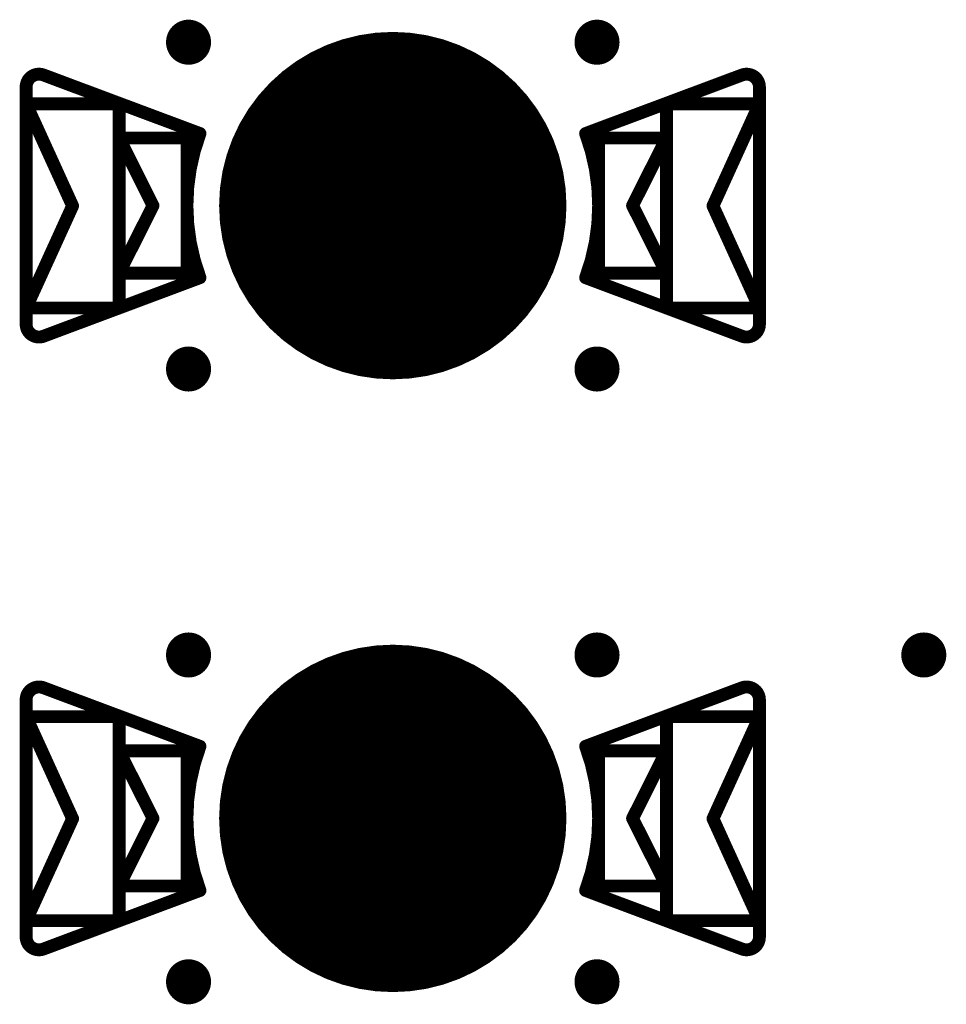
# Model space of a CAD drawing. Header units: millimetres. Extents: x 62 to 363, y 42 to 391.
# Tile 49 of 216: x 166.01 to 173.21, y 104.76 to 112.41. Entities that reach past the tile are written whole.
import ezdxf

# ---------------------------------------------------------------- set-up
doc = ezdxf.new("R2010")
doc.units = ezdxf.units.MM
for name, color, linetype in [('Mechanical8', 56, 'Continuous'), ('PadHoleLayer', 156, 'Continuous'), ('ViaHoleLayer', 16, 'Continuous')]:
    doc.layers.add(name, color=color, linetype=linetype)

# ---------------------------------------------------------------- blocks, each defined once
blk = doc.blocks.new('HARWIN_S9121_45R_1790')
at = {"layer": 'Mechanical8'}
for points, const_width in [([(1.3, 0, 1), (-1.3, 0, 1)], 0.1), ([(-2.7399, 1.0151, 1), (-2.6899, 1.0151, 1)], 0.05), ([(-2.7399, 1.0151, 1), (-2.6899, 1.0151, 1)], 0.05), ([(2.69, 1.0151, 1), (2.74, 1.0151, 1)], 0.05), ([(2.69, 1.0151, 1), (2.74, 1.0151, 1)], 0.05), ([(-2.875, 0.9214, 1), (-2.825, 0.9214, 1)], 0.05), ([(-2.8749, 0.9214, 1), (-2.8249, 0.9214, 1)], 0.05), ([(2.825, 0.9214, 1), (2.875, 0.9214, 1)], 0.05), ([(2.825, 0.9214, 1), (2.875, 0.9214, 1)], 0.05), ([(-2.8749, 0.7909, 1), (-2.8249, 0.7909, 1)], 0.05), ([(-2.8749, 0.7909, 1), (-2.8249, 0.7909, 1)], 0.05), ([(-2.8749, 0.7909, 1), (-2.8249, 0.7909, 1)], 0.05), ([(-2.1525, 0.7909, 1), (-2.1025, 0.7909, 1)], 0.05), ([(-2.1525, 0.7909, 1), (-2.1025, 0.7909, 1)], 0.05), ([(2.1025, 0.7909, 1), (2.1525, 0.7909, 1)], 0.05), ([(2.1025, 0.7909, 1), (2.1525, 0.7909, 1)], 0.05), ([(2.825, 0.7909, 1), (2.875, 0.7909, 1)], 0.05), ([(2.825, 0.7909, 1), (2.875, 0.7909, 1)], 0.05), ([(2.825, 0.7909, 1), (2.875, 0.7909, 1)], 0.05), ([(-2.1525, 0.5253, 1), (-2.1025, 0.5253, 1)], 0.05), ([(-2.1525, 0.5253, 1), (-2.1025, 0.5253, 1)], 0.05), ([(-2.1525, 0.5253, 1), (-2.1025, 0.5253, 1)], 0.05), ([(-1.625, 0.5253, 1), (-1.575, 0.5253, 1)], 0.05), ([(-1.625, 0.5253, 1), (-1.575, 0.5253, 1)], 0.05), ([(-1.5236, 0.5603, 1), (-1.4736, 0.5603, 1)], 0.05), ([(-1.5236, 0.5603, 1), (-1.4736, 0.5603, 1)], 0.05), ([(-0.025, 0.5, 1), (0.025, 0.5, 1)], 0.05), ([(-0.025, 0.5, 1), (0.025, 0.5, 1)], 0.05), ([(1.4737, 0.5603, 1), (1.5237, 0.5603, 1)], 0.05), ([(1.4737, 0.5603, 1), (1.5237, 0.5603, 1)], 0.05), ([(1.575, 0.5253, 1), (1.625, 0.5253, 1)], 0.05), ([(1.575, 0.5253, 1), (1.625, 0.5253, 1)], 0.05), ([(2.1025, 0.5253, 1), (2.1525, 0.5253, 1)], 0.05), ([(2.1025, 0.5253, 1), (2.1525, 0.5253, 1)], 0.05), ([(2.1025, 0.5253, 1), (2.1525, 0.5253, 1)], 0.05), ([(-2.5137, -0.0022, 1), (-2.4637, -0.0022, 1)], 0.05), ([(-2.5137, -0.0022, 1), (-2.4637, -0.0022, 1)], 0.05), ([(-1.8887, 0, 1), (-1.8387, 0, 1)], 0.05), ([(-1.8887, 0, 1), (-1.8387, 0, 1)], 0.05), ([(-1.325, 0, 1), (-1.275, 0, 1)], 0.05), ([(-0.5249, 0, 1), (-0.4749, 0, 1)], 0.05), ([(-0.5249, 0, 1), (-0.4749, 0, 1)], 0.05), ([(-0.025, 0, 1), (0.025, 0, 1)], 0.05), ([(-0.025, 0, 1), (0.025, 0, 1)], 0.05), ([(-0.025, 0, 1), (0.025, 0, 1)], 0.05), ([(-0.025, 0, 1), (0.025, 0, 1)], 0.05), ([(-0.025, 0, 1), (0.025, 0, 1)], 0.05), ([(-0.025, 0, 1), (0.025, 0, 1)], 0.05), ([(-0.025, 0, 1), (0.025, 0, 1)], 0.05), ([(-0.025, 0, 1), (0.025, 0, 1)], 0.05), ([(0.4751, 0, 1), (0.5251, 0, 1)], 0.05), ([(0.4751, 0, 1), (0.5251, 0, 1)], 0.05), ([(1.275, 0, 1), (1.325, 0, 1)], 0.05), ([(1.8388, 0, 1), (1.8888, 0, 1)], 0.05), ([(1.8388, 0, 1), (1.8888, 0, 1)], 0.05), ([(2.4638, -0.0022, 1), (2.5138, -0.0022, 1)], 0.05), ([(2.4638, -0.0022, 1), (2.5138, -0.0022, 1)], 0.05), ([(-0.025, -0.5, 1), (0.025, -0.5, 1)], 0.05), ([(-0.025, -0.5, 1), (0.025, -0.5, 1)], 0.05), ([(-2.1525, -0.5253, 1), (-2.1025, -0.5253, 1)], 0.05), ([(-2.1525, -0.5253, 1), (-2.1025, -0.5253, 1)], 0.05), ([(-2.1525, -0.5253, 1), (-2.1025, -0.5253, 1)], 0.05), ([(-1.625, -0.5253, 1), (-1.575, -0.5253, 1)], 0.05), ([(-1.625, -0.5253, 1), (-1.575, -0.5253, 1)], 0.05), ([(-1.5236, -0.5603, 1), (-1.4736, -0.5603, 1)], 0.05), ([(-1.5236, -0.5603, 1), (-1.4736, -0.5603, 1)], 0.05), ([(1.4737, -0.5603, 1), (1.5237, -0.5603, 1)], 0.05), ([(1.4737, -0.5603, 1), (1.5237, -0.5603, 1)], 0.05), ([(1.575, -0.5253, 1), (1.625, -0.5253, 1)], 0.05), ([(1.575, -0.5253, 1), (1.625, -0.5253, 1)], 0.05), ([(2.1025, -0.5253, 1), (2.1525, -0.5253, 1)], 0.05), ([(2.1025, -0.5253, 1), (2.1525, -0.5253, 1)], 0.05), ([(2.1025, -0.5253, 1), (2.1525, -0.5253, 1)], 0.05), ([(-2.8749, -0.7954, 1), (-2.8249, -0.7954, 1)], 0.05), ([(-2.8749, -0.7954, 1), (-2.8249, -0.7954, 1)], 0.05), ([(-2.8749, -0.7954, 1), (-2.8249, -0.7954, 1)], 0.05), ([(-2.1525, -0.7954, 1), (-2.1025, -0.7954, 1)], 0.05), ([(-2.1525, -0.7954, 1), (-2.1025, -0.7954, 1)], 0.05), ([(2.1025, -0.7954, 1), (2.1525, -0.7954, 1)], 0.05), ([(2.1025, -0.7954, 1), (2.1525, -0.7954, 1)], 0.05), ([(2.825, -0.7954, 1), (2.875, -0.7954, 1)], 0.05), ([(2.825, -0.7954, 1), (2.875, -0.7954, 1)], 0.05), ([(2.825, -0.7954, 1), (2.875, -0.7954, 1)], 0.05), ([(-2.875, -0.9214, 1), (-2.825, -0.9214, 1)], 0.05), ([(-2.8749, -0.9214, 1), (-2.8249, -0.9214, 1)], 0.05), ([(2.825, -0.9214, 1), (2.875, -0.9214, 1)], 0.05), ([(2.825, -0.9214, 1), (2.875, -0.9214, 1)], 0.05), ([(-2.7399, -1.0151, 1), (-2.6899, -1.0151, 1)], 0.05), ([(-2.7399, -1.0151, 1), (-2.6899, -1.0151, 1)], 0.05), ([(2.69, -1.0151, 1), (2.74, -1.0151, 1)], 0.05), ([(2.69, -1.0151, 1), (2.74, -1.0151, 1)], 0.05)]:
    blk.add_lwpolyline(points, format="xyb", close=True, dxfattribs=dict(at, const_width=const_width))
at = {"layer": 'Mechanical8', "const_width": 0.1}
for points in [[(-2.85, 0.9214, -0.523343), (-2.7149, 1.0151)], [(2.715, 1.0151, -0.523343), (2.85, 0.9214)], [(-1.4986, -0.5603, -0.180829), (-1.4986, 0.5603)], [(1.4987, 0.5603, -0.180829), (1.4987, -0.5603)], [(-2.7149, -1.0151, -0.523343), (-2.85, -0.9214)], [(2.85, -0.9214, -0.523343), (2.715, -1.0151)]]:
    blk.add_lwpolyline(points, format="xyb", dxfattribs=at)
for points in [[(-2.7149, 1.0151), (-1.4986, 0.5603)], [(1.4987, 0.5603), (2.715, 1.0151)], [(-2.8499, -0.9214), (-2.8499, 0.9214)], [(2.85, -0.9214), (2.85, 0.9214)], [(-2.8499, 0.7909), (-2.1275, 0.7909)], [(-2.8499, 0.7909), (-2.4887, -0.0022)], [(-2.8499, -0.7954), (-2.8499, 0.7909)], [(-2.1275, -0.7954), (-2.1275, 0.7909)], [(2.1275, 0.7909), (2.85, 0.7909)], [(2.1275, -0.7954), (2.1275, 0.7909)], [(2.4888, -0.0022), (2.85, 0.7909)], [(2.85, -0.7954), (2.85, 0.7909)], [(-2.1275, 0.5253), (-1.6, 0.5253)], [(-2.1275, 0.5253), (-1.8637, 0)], [(-2.1275, -0.5253), (-2.1275, 0.5253)], [(-1.6, -0.5253), (-1.6, 0.5253)], [(0, 0), (0, 0.5)], [(0, 0), (0, 0.5)], [(1.6, 0.5253), (2.1275, 0.5253)], [(1.6, -0.5253), (1.6, 0.5253)], [(1.8638, 0), (2.1275, 0.5253)], [(2.1275, -0.5253), (2.1275, 0.5253)], [(-2.8499, -0.7954), (-2.4887, -0.0022)], [(-2.1275, -0.5253), (-1.8637, 0)], [(-0.4999, 0), (0, 0)], [(-0.4999, 0), (0, 0)], [(0, 0), (0.5001, 0)], [(0, 0), (0.5001, 0)], [(0, -0.5), (0, 0)], [(0, -0.5), (0, 0)], [(1.8638, 0), (2.1275, -0.5253)], [(2.4888, -0.0022), (2.85, -0.7954)], [(-2.7149, -1.0151), (-1.4986, -0.5603)], [(-2.1275, -0.5253), (-1.6, -0.5253)], [(1.4987, -0.5603), (2.715, -1.0151)], [(1.6, -0.5253), (2.1275, -0.5253)], [(-2.8499, -0.7954), (-2.1275, -0.7954)], [(2.1275, -0.7954), (2.85, -0.7954)]]:
    blk.add_lwpolyline(points, dxfattribs=at)
at = {"layer": 'PadHoleLayer', "const_width": 1.3}
blk.add_lwpolyline([(-0.65, 0, 1), (0.65, 0, 1)], format="xyb", close=True, dxfattribs=at)
blk = doc.blocks.new('HARWIN_S9121_45R_1804')
at = {"layer": 'Mechanical8'}
for points, const_width in [([(1.3, 0, 1), (-1.3, 0, 1)], 0.1), ([(-2.7399, 1.0151, 1), (-2.6899, 1.0151, 1)], 0.05), ([(-2.7399, 1.0151, 1), (-2.6899, 1.0151, 1)], 0.05), ([(2.69, 1.0151, 1), (2.74, 1.0151, 1)], 0.05), ([(2.69, 1.0151, 1), (2.74, 1.0151, 1)], 0.05), ([(-2.875, 0.9214, 1), (-2.825, 0.9214, 1)], 0.05), ([(-2.875, 0.9214, 1), (-2.825, 0.9214, 1)], 0.05), ([(2.825, 0.9214, 1), (2.875, 0.9214, 1)], 0.05), ([(2.825, 0.9214, 1), (2.875, 0.9214, 1)], 0.05), ([(-2.875, 0.7909, 1), (-2.825, 0.7909, 1)], 0.05), ([(-2.875, 0.7909, 1), (-2.825, 0.7909, 1)], 0.05), ([(-2.875, 0.7909, 1), (-2.825, 0.7909, 1)], 0.05), ([(-2.1525, 0.7909, 1), (-2.1025, 0.7909, 1)], 0.05), ([(-2.1525, 0.7909, 1), (-2.1025, 0.7909, 1)], 0.05), ([(2.1025, 0.7909, 1), (2.1525, 0.7909, 1)], 0.05), ([(2.1025, 0.7909, 1), (2.1525, 0.7909, 1)], 0.05), ([(2.825, 0.7909, 1), (2.875, 0.7909, 1)], 0.05), ([(2.825, 0.7909, 1), (2.875, 0.7909, 1)], 0.05), ([(2.825, 0.7909, 1), (2.875, 0.7909, 1)], 0.05), ([(-2.1525, 0.5253, 1), (-2.1025, 0.5253, 1)], 0.05), ([(-2.1525, 0.5253, 1), (-2.1025, 0.5253, 1)], 0.05), ([(-2.1525, 0.5253, 1), (-2.1025, 0.5253, 1)], 0.05), ([(-1.625, 0.5253, 1), (-1.575, 0.5253, 1)], 0.05), ([(-1.625, 0.5253, 1), (-1.575, 0.5253, 1)], 0.05), ([(-1.5236, 0.5603, 1), (-1.4736, 0.5603, 1)], 0.05), ([(-1.5236, 0.5603, 1), (-1.4736, 0.5603, 1)], 0.05), ([(-0.025, 0.5, 1), (0.025, 0.5, 1)], 0.05), ([(-0.025, 0.5, 1), (0.025, 0.5, 1)], 0.05), ([(1.4737, 0.5603, 1), (1.5237, 0.5603, 1)], 0.05), ([(1.4737, 0.5603, 1), (1.5237, 0.5603, 1)], 0.05), ([(1.575, 0.5253, 1), (1.625, 0.5253, 1)], 0.05), ([(1.575, 0.5253, 1), (1.625, 0.5253, 1)], 0.05), ([(2.1025, 0.5253, 1), (2.1525, 0.5253, 1)], 0.05), ([(2.1025, 0.5253, 1), (2.1525, 0.5253, 1)], 0.05), ([(2.1025, 0.5253, 1), (2.1525, 0.5253, 1)], 0.05), ([(-2.5137, -0.0023, 1), (-2.4637, -0.0023, 1)], 0.05), ([(-2.5137, -0.0023, 1), (-2.4637, -0.0023, 1)], 0.05), ([(-1.8887, 0, 1), (-1.8387, 0, 1)], 0.05), ([(-1.8887, 0, 1), (-1.8387, 0, 1)], 0.05), ([(-1.325, 0, 1), (-1.275, 0, 1)], 0.05), ([(-0.525, 0, 1), (-0.475, 0, 1)], 0.05), ([(-0.525, 0, 1), (-0.475, 0, 1)], 0.05), ([(-0.025, 0, 1), (0.025, 0, 1)], 0.05), ([(-0.025, 0, 1), (0.025, 0, 1)], 0.05), ([(-0.025, 0, 1), (0.025, 0, 1)], 0.05), ([(-0.025, 0, 1), (0.025, 0, 1)], 0.05), ([(-0.025, 0, 1), (0.025, 0, 1)], 0.05), ([(-0.025, 0, 1), (0.025, 0, 1)], 0.05), ([(-0.025, 0, 1), (0.025, 0, 1)], 0.05), ([(-0.025, 0, 1), (0.025, 0, 1)], 0.05), ([(0.475, 0, 1), (0.525, 0, 1)], 0.05), ([(0.475, 0, 1), (0.525, 0, 1)], 0.05), ([(1.275, 0, 1), (1.325, 0, 1)], 0.05), ([(1.8388, 0, 1), (1.8888, 0, 1)], 0.05), ([(1.8388, 0, 1), (1.8888, 0, 1)], 0.05), ([(2.4638, -0.0023, 1), (2.5138, -0.0023, 1)], 0.05), ([(2.4638, -0.0023, 1), (2.5138, -0.0023, 1)], 0.05), ([(-0.025, -0.5, 1), (0.025, -0.5, 1)], 0.05), ([(-0.025, -0.5, 1), (0.025, -0.5, 1)], 0.05), ([(-2.1525, -0.5253, 1), (-2.1025, -0.5253, 1)], 0.05), ([(-2.1525, -0.5253, 1), (-2.1025, -0.5253, 1)], 0.05), ([(-2.1525, -0.5253, 1), (-2.1025, -0.5253, 1)], 0.05), ([(-1.625, -0.5253, 1), (-1.575, -0.5253, 1)], 0.05), ([(-1.625, -0.5253, 1), (-1.575, -0.5253, 1)], 0.05), ([(-1.5236, -0.5603, 1), (-1.4736, -0.5603, 1)], 0.05), ([(-1.5236, -0.5603, 1), (-1.4736, -0.5603, 1)], 0.05), ([(1.4737, -0.5603, 1), (1.5237, -0.5603, 1)], 0.05), ([(1.4737, -0.5603, 1), (1.5237, -0.5603, 1)], 0.05), ([(1.575, -0.5253, 1), (1.625, -0.5253, 1)], 0.05), ([(1.575, -0.5253, 1), (1.625, -0.5253, 1)], 0.05), ([(2.1025, -0.5253, 1), (2.1525, -0.5253, 1)], 0.05), ([(2.1025, -0.5253, 1), (2.1525, -0.5253, 1)], 0.05), ([(2.1025, -0.5253, 1), (2.1525, -0.5253, 1)], 0.05), ([(-2.875, -0.7954, 1), (-2.825, -0.7954, 1)], 0.05), ([(-2.875, -0.7954, 1), (-2.825, -0.7954, 1)], 0.05), ([(-2.875, -0.7954, 1), (-2.825, -0.7954, 1)], 0.05), ([(-2.1525, -0.7954, 1), (-2.1025, -0.7954, 1)], 0.05), ([(-2.1525, -0.7954, 1), (-2.1025, -0.7954, 1)], 0.05), ([(2.1025, -0.7954, 1), (2.1525, -0.7954, 1)], 0.05), ([(2.1025, -0.7954, 1), (2.1525, -0.7954, 1)], 0.05), ([(2.825, -0.7954, 1), (2.875, -0.7954, 1)], 0.05), ([(2.825, -0.7954, 1), (2.875, -0.7954, 1)], 0.05), ([(2.825, -0.7954, 1), (2.875, -0.7954, 1)], 0.05), ([(-2.875, -0.9214, 1), (-2.825, -0.9214, 1)], 0.05), ([(-2.875, -0.9214, 1), (-2.825, -0.9214, 1)], 0.05), ([(2.825, -0.9214, 1), (2.875, -0.9214, 1)], 0.05), ([(2.825, -0.9214, 1), (2.875, -0.9214, 1)], 0.05), ([(-2.7399, -1.0151, 1), (-2.6899, -1.0151, 1)], 0.05), ([(-2.7399, -1.0151, 1), (-2.6899, -1.0151, 1)], 0.05), ([(2.69, -1.0151, 1), (2.74, -1.0151, 1)], 0.05), ([(2.69, -1.0151, 1), (2.74, -1.0151, 1)], 0.05)]:
    blk.add_lwpolyline(points, format="xyb", close=True, dxfattribs=dict(at, const_width=const_width))
at = {"layer": 'Mechanical8', "const_width": 0.1}
for points in [[(-2.85, 0.9214, -0.523343), (-2.7149, 1.0151)], [(2.715, 1.0151, -0.523343), (2.85, 0.9214)], [(-1.4986, -0.5603, -0.180829), (-1.4986, 0.5603)], [(1.4987, 0.5603, -0.180829), (1.4987, -0.5603)], [(-2.7149, -1.0151, -0.523343), (-2.85, -0.9214)], [(2.85, -0.9214, -0.523343), (2.715, -1.0151)]]:
    blk.add_lwpolyline(points, format="xyb", dxfattribs=at)
for points in [[(-2.7149, 1.0151), (-1.4986, 0.5603)], [(1.4987, 0.5603), (2.715, 1.0151)], [(-2.85, -0.9214), (-2.85, 0.9214)], [(2.85, -0.9214), (2.85, 0.9214)], [(-2.85, 0.7909), (-2.1275, 0.7909)], [(-2.85, 0.7909), (-2.4887, -0.0023)], [(-2.85, -0.7954), (-2.85, 0.7909)], [(-2.1275, -0.7954), (-2.1275, 0.7909)], [(2.1275, 0.7909), (2.85, 0.7909)], [(2.1275, -0.7954), (2.1275, 0.7909)], [(2.4888, -0.0023), (2.85, 0.7909)], [(2.85, -0.7954), (2.85, 0.7909)], [(-2.1275, 0.5253), (-1.6, 0.5253)], [(-2.1275, 0.5253), (-1.8637, 0)], [(-2.1275, -0.5253), (-2.1275, 0.5253)], [(-1.6, -0.5253), (-1.6, 0.5253)], [(0, 0), (0, 0.5)], [(0, 0), (0, 0.5)], [(1.6, 0.5253), (2.1275, 0.5253)], [(1.6, -0.5253), (1.6, 0.5253)], [(1.8638, 0), (2.1275, 0.5253)], [(2.1275, -0.5253), (2.1275, 0.5253)], [(-2.85, -0.7954), (-2.4887, -0.0023)], [(-2.1275, -0.5253), (-1.8637, 0)], [(-0.5, 0), (0, 0)], [(-0.5, 0), (0, 0)], [(0, 0), (0.5, 0)], [(0, 0), (0.5, 0)], [(0, -0.5), (0, 0)], [(0, -0.5), (0, 0)], [(1.8638, 0), (2.1275, -0.5253)], [(2.4888, -0.0023), (2.85, -0.7954)], [(-2.7149, -1.0151), (-1.4986, -0.5603)], [(-2.1275, -0.5253), (-1.6, -0.5253)], [(1.4987, -0.5603), (2.715, -1.0151)], [(1.6, -0.5253), (2.1275, -0.5253)], [(-2.85, -0.7954), (-2.1275, -0.7954)], [(2.1275, -0.7954), (2.85, -0.7954)]]:
    blk.add_lwpolyline(points, dxfattribs=at)
at = {"layer": 'PadHoleLayer', "const_width": 1.3}
blk.add_lwpolyline([(-0.65, 0, 1), (0.65, 0, 1)], format="xyb", close=True, dxfattribs=at)

msp = doc.modelspace()

# ---------------------------------------------------------------- linework, layer by layer
at = {"layer": 'ViaHoleLayer', "const_width": 0.175}
for points in [[(167.235, 112.2362, 1), (167.41, 112.2362, 1)], [(170.41, 112.2362, 1), (170.585, 112.2362, 1)], [(167.235, 109.6963, 1), (167.41, 109.6963, 1)], [(170.41, 109.6963, 1), (170.585, 109.6963, 1)], [(167.235, 107.4737, 1), (167.41, 107.4737, 1)], [(170.41, 107.4737, 1), (170.585, 107.4737, 1)], [(172.95, 107.4737, 1), (173.125, 107.4737, 1)], [(167.235, 104.9338, 1), (167.41, 104.9338, 1)], [(170.41, 104.9338, 1), (170.585, 104.9338, 1)]]:
    msp.add_lwpolyline(points, format="xyb", close=True, dxfattribs=at)

# ---------------------------------------------------------------- block references
for name, p in [('HARWIN_S9121_45R_1804', (168.91, 110.9663)), ('HARWIN_S9121_45R_1790', (168.91, 106.2037))]:
    msp.add_blockref(name, p)

doc.saveas('drawing.dxf')
